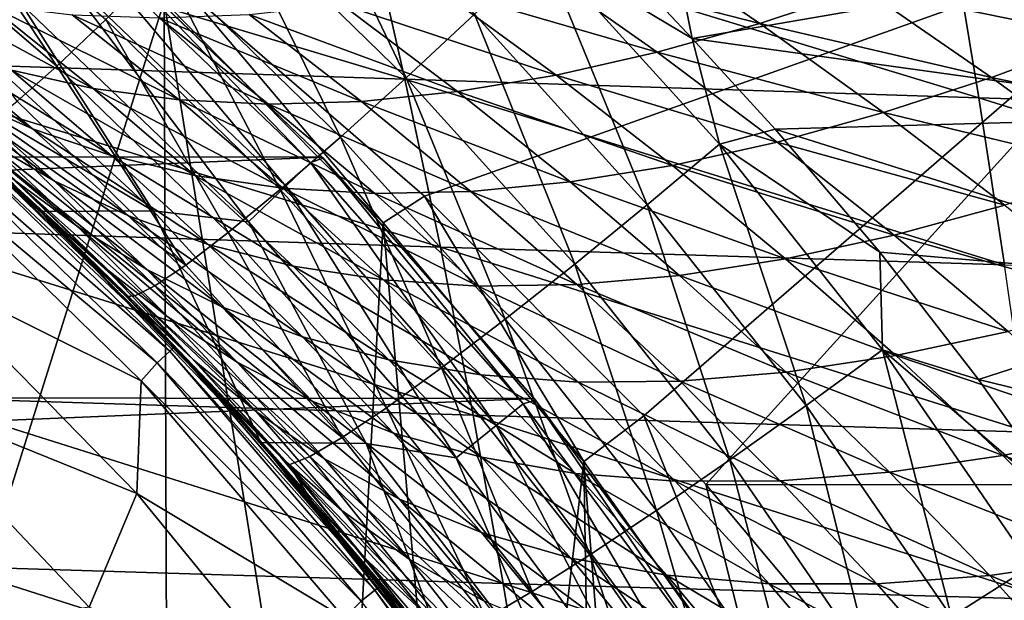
# Model space of a CAD drawing. Header units: metres. Extents: x -31 to 127, y -24 to 31.
# Tile 97 of 150: x 15.44 to 21.65, y 13.79 to 17.46. Entities that reach past the tile are written whole.
import ezdxf

# ---------------------------------------------------------------- set-up
doc = ezdxf.new("R2010")
doc.units = ezdxf.units.M
doc.layers.add('solid_12_381_041_XXX', color=7, linetype='CONTINUOUS')

msp = doc.modelspace()

# ---------------------------------------------------------------- linework, layer by layer
at = {"layer": 'solid_12_381_041_XXX'}
for points in [[(16.34893, 17.569315, 115.500305), (14.845093, 18.857975, 115.500305), (15.159373, 13.798818, 115.500305)], [(17.875589, 17.088713, 141.280869), (16.729206, 18.207933, 141.398468), (17.135256, 18.633341, 141.630005)], [(17.875589, 17.088713, 141.280869), (17.135256, 18.633341, 141.630005), (18.30633, 17.490219, 141.513)], [(15.670764, 17.162403, 140.142303), (14.513988, 18.155102, 140.250305), (14.804288, 18.470177, 140.753616)], [(15.670764, 17.162403, 140.142303), (14.804288, 18.470177, 140.753616), (15.980712, 17.455654, 140.643082)], [(19.48568, 18.316135, 141.698502), (19.681793, 17.337721, 141.604492), (19.515059, 17.513821, 141.620926)], [(23.049683, 17.91835, 141.665024), (19.681793, 17.337721, 141.604492), (19.48568, 18.316135, 141.698502)], [(17.868176, 17.079348, 145.592133), (13.920233, 18.263771, 145.482635), (14.223488, 17.200903, 145.578964)], [(17.868176, 17.079348, 145.592133), (17.627268, 18.138876, 145.493195), (13.920233, 18.263771, 145.482635)], [(15.420331, 16.940132, 139.58638), (14.513988, 18.155102, 140.250305), (15.670764, 17.162403, 140.142303)], [(17.461115, 16.713955, 140.94873), (16.338652, 17.809317, 141.066986), (16.729206, 18.207933, 141.398468)], [(17.461115, 16.713955, 140.94873), (16.729206, 18.207933, 141.398468), (17.875589, 17.088713, 141.280869)], [(23.054792, 18.145294, 115.579964), (16.484989, 17.646711, 115.586174), (17.992638, 16.341906, 115.677109)], [(21.491554, 16.963015, 145.601273), (17.627268, 18.138876, 145.493195), (17.868176, 17.079348, 145.592133)], [(21.491554, 16.963015, 145.601273), (21.316591, 18.018324, 145.500504), (17.627268, 18.138876, 145.493195)], [(23.054792, 18.145294, 115.579964), (17.992638, 16.341906, 115.677109), (19.376026, 14.953816, 115.774796)], [(23.054792, 18.145294, 115.579964), (19.376026, 14.953816, 115.774796), (19.767809, 14.521033, 115.805191)], [(26.989527, 14.518035, 115.85424), (23.054792, 18.145294, 115.579964), (19.767809, 14.521033, 115.805191)], [(15.866746, 18.005188, -4), (-17.31864, 16.614492, -4), (-15.844099, 18.025211, -4)], [(17.345131, 16.586674, -4), (-17.31864, 16.614492, -4), (15.866746, 18.005188, -4)], [(15.806101, 17.959219, -0.618042), (17.272207, 16.55407, -0.618042), (15.886311, 17.989584, -1)], [(17.345131, 16.586674, -4), (15.866746, 18.005188, -4), (15.886311, 17.989584, -1)], [(17.272207, 16.55407, -0.618042), (17.351929, 16.580427, -1), (15.886311, 17.989584, -1)], [(17.345131, 16.586674, -4), (15.886311, 17.989584, -1), (17.351929, 16.580427, -1)], [(19.307964, 17.977354, 103.608223), (20.108046, 17.432417, 103.093315), (18.684765, 17.79842, 103.230293)], [(20.763393, 17.649382, 103.451508), (20.108046, 17.432417, 103.093315), (19.307964, 17.977354, 103.608223)], [(25.100603, 16.851301, 145.606522), (21.316591, 18.018324, 145.500504), (21.491554, 16.963015, 145.601273)], [(25.100603, 16.851301, 145.606522), (24.994013, 17.901617, 145.5047), (21.316591, 18.018324, 145.500504)], [(15.662869, 17.796476, -0.293171), (17.11569, 16.40406, -0.293171), (15.806101, 17.959219, -0.618042)], [(17.11569, 16.40406, -0.293171), (17.272207, 16.55407, -0.618042), (15.806101, 17.959219, -0.618042)], [(23.049683, 17.91835, 141.665024), (23.194696, 16.847443, 141.562271), (19.681793, 17.337721, 141.604492)], [(19.398203, 16.286438, 141.395844), (18.30633, 17.490219, 141.513), (18.735771, 17.901001, 141.645782)], [(18.735771, 17.901001, 141.645782), (19.515059, 17.513821, 141.620926), (19.681793, 17.337721, 141.604492)], [(19.85486, 16.67004, 141.529083), (18.735771, 17.901001, 141.645782), (19.681793, 17.337721, 141.604492)], [(19.398203, 16.286438, 141.395844), (18.735771, 17.901001, 141.645782), (19.85486, 16.67004, 141.529083)], [(21.423643, 17.895807, 103.784729), (22.257172, 17.345058, 103.282776), (20.763393, 17.649382, 103.451508)], [(22.945877, 17.623518, 103.594803), (22.257172, 17.345058, 103.282776), (21.423643, 17.895807, 103.784729)], [(15.662869, 17.796476, -0.293171), (15.448348, 17.552732, -0.07612), (16.881271, 16.179388, -0.07612)], [(15.662869, 17.796476, -0.293171), (16.881271, 16.179388, -0.07612), (17.11569, 16.40406, -0.293171)], [(17.081064, 16.383114, 140.52417), (15.980712, 17.455654, 140.643082), (16.338652, 17.809317, 141.066986)], [(17.081064, 16.383114, 140.52417), (16.338652, 17.809317, 141.066986), (17.461115, 16.713955, 140.94873)], [(18.684765, 17.79842, 103.230293), (19.460503, 17.249763, 102.707977), (18.071321, 17.655563, 102.82679)], [(20.108046, 17.432417, 103.093315), (19.460503, 17.249763, 102.707977), (18.684765, 17.79842, 103.230293)], [(15.900222, 17.02136, 99.825745), (15.383962, 17.137117, 99.261673), (14.734087, 17.655561, 99.89827)], [(15.239278, 17.550301, 100.440926), (15.900222, 17.02136, 99.825745), (14.734087, 17.655561, 99.89827)], [(18.071321, 17.655563, 102.82679), (18.823647, 17.105074, 102.294479), (17.470545, 17.551376, 102.397865)], [(19.460503, 17.249763, 102.707977), (18.823647, 17.105074, 102.294479), (18.071321, 17.655563, 102.82679)], [(16.277842, 16.247917), (14.799156, 17.605453), (14.038029, 17.583307)], [(15.448348, 17.552732, -0.07612), (14.799156, 17.605453), (16.277842, 16.247917)], [(16.484989, 17.646711, 115.586174), (16.34893, 17.569315, 115.500305), (17.731642, 16.17366, 115.500305)], [(17.992638, 16.341906, 115.677109), (16.484989, 17.646711, 115.586174), (17.731642, 16.17366, 115.500305)], [(20.763393, 17.649382, 103.451508), (21.570894, 17.091227, 102.947197), (20.108046, 17.432417, 103.093315)], [(22.257172, 17.345058, 103.282776), (21.570894, 17.091227, 102.947197), (20.763393, 17.649382, 103.451508)], [(15.56597, 16.244917), (14.038029, 17.583307), (15.117009, 16.665115, 92.590202)], [(16.277842, 16.247917), (14.038029, 17.583307), (15.56597, 16.244917)], [(16.34893, 17.569315, 115.500305), (15.159373, 13.798818, 115.500305), (16.367811, 12.342764, 115.500305)], [(16.442133, 16.949556, 100.369057), (15.900222, 17.02136, 99.825745), (15.239278, 17.550301, 100.440926)], [(15.767368, 17.486971, 100.96405), (16.442133, 16.949556, 100.369057), (15.239278, 17.550301, 100.440926)], [(16.881271, 16.179388, -0.07612), (15.448348, 17.552732, -0.07612), (16.277842, 16.247917)], [(16.34893, 17.569315, 115.500305), (16.367811, 12.342764, 115.500305), (17.435272, 10.781229, 115.500305)], [(17.731642, 16.17366, 115.500305), (16.34893, 17.569315, 115.500305), (17.435272, 10.781229, 115.500305)], [(17.470545, 17.551376, 102.397865), (18.200735, 17.001041, 101.853104), (16.884996, 17.487841, 101.943947)], [(18.823647, 17.105074, 102.294479), (18.200735, 17.001041, 101.853104), (17.470545, 17.551376, 102.397865)], [(15.517426, 16.766418, 98.014908), (15.050562, 16.975182, 97.394524), (14.431738, 17.489216, 98.084579)], [(14.894294, 17.294149, 98.680138), (15.517426, 16.766418, 98.014908), (14.431738, 17.489216, 98.084579)], [(17.007723, 16.922354, 100.889275), (16.442133, 16.949556, 100.369057), (15.767368, 17.486971, 100.96405)], [(16.316618, 17.466171, 101.465622), (17.007723, 16.922354, 100.889275), (15.767368, 17.486971, 100.96405)], [(16.884996, 17.487841, 101.943947), (17.594675, 16.939718, 101.38443), (16.316618, 17.466171, 101.465622)], [(18.200735, 17.001041, 101.853104), (17.594675, 16.939718, 101.38443), (16.884996, 17.487841, 101.943947)], [(18.940866, 15.912182, 141.162903), (17.875589, 17.088713, 141.280869), (18.30633, 17.490219, 141.513)], [(18.940866, 15.912182, 141.162903), (18.30633, 17.490219, 141.513), (19.398203, 16.286438, 141.395844)], [(16.751757, 16.110689, 140.02272), (15.670764, 17.162403, 140.142303), (15.980712, 17.455654, 140.643082)], [(16.751757, 16.110689, 140.02272), (15.980712, 17.455654, 140.643082), (17.081064, 16.383114, 140.52417)], [(17.594675, 16.939718, 101.38443), (17.007723, 16.922354, 100.889275), (16.316618, 17.466171, 101.465622)], [(20.108046, 17.432417, 103.093315), (20.889872, 16.868425, 102.583954), (19.460503, 17.249763, 102.707977)], [(21.570894, 17.091227, 102.947197), (20.889872, 16.868425, 102.583954), (20.108046, 17.432417, 103.093315)], [(22.257172, 17.345058, 103.282776), (23.074957, 16.77532, 102.787842), (21.570894, 17.091227, 102.947197)], [(16.014526, 16.597372, 98.620659), (15.517426, 16.766418, 98.014908), (14.894294, 17.294149, 98.680138)], [(15.383962, 17.137117, 99.261673), (16.014526, 16.597372, 98.620659), (14.894294, 17.294149, 98.680138)], [(23.194696, 16.847443, 141.562271), (20.20627, 16.763506, 141.551895), (19.681793, 17.337721, 141.604492)], [(19.85486, 16.67004, 141.529083), (19.681793, 17.337721, 141.604492), (20.20627, 16.763506, 141.551895)], [(15.652917, 16.438229, 96.700562), (15.214239, 16.695923, 96.042084), (14.611921, 17.218344, 96.762909)], [(15.050562, 16.975182, 97.394524), (15.652917, 16.438229, 96.700562), (14.611921, 17.218344, 96.762909)], [(19.460503, 17.249763, 102.707977), (20.217331, 16.681719, 102.190712), (18.823647, 17.105074, 102.294479)], [(20.889872, 16.868425, 102.583954), (20.217331, 16.681719, 102.190712), (19.460503, 17.249763, 102.707977)], [(18.092106, 16.018885, 145.685059), (14.223488, 17.200903, 145.578964), (14.505687, 16.1366, 145.669434)], [(18.092106, 16.018885, 145.685059), (17.868176, 17.079348, 145.592133), (14.223488, 17.200903, 145.578964)], [(16.485437, 15.906452, 139.466141), (15.420331, 16.940132, 139.58638), (15.670764, 17.162403, 140.142303)], [(16.485437, 15.906452, 139.466141), (15.670764, 17.162403, 140.142303), (16.751757, 16.110689, 140.02272)], [(16.541302, 16.471441, 99.207962), (16.014526, 16.597372, 98.620659), (15.383962, 17.137117, 99.261673)], [(15.900222, 17.02136, 99.825745), (16.541302, 16.471441, 99.207962), (15.383962, 17.137117, 99.261673)], [(18.823647, 17.105074, 102.294479), (19.556507, 16.534906, 101.766479), (18.200735, 17.001041, 101.853104)], [(20.217331, 16.681719, 102.190712), (19.556507, 16.534906, 101.766479), (18.823647, 17.105074, 102.294479)], [(18.501575, 15.563626, 140.829605), (17.461115, 16.713955, 140.94873), (17.875589, 17.088713, 141.280869)], [(21.6542, 15.907129, 145.695923), (17.868176, 17.079348, 145.592133), (18.092106, 16.018885, 145.685059)], [(21.6542, 15.907129, 145.695923), (21.491554, 16.963015, 145.601273), (17.868176, 17.079348, 145.592133)], [(18.501575, 15.563626, 140.829605), (17.875589, 17.088713, 141.280869), (18.940866, 15.912182, 141.162903)], [(21.570894, 17.091227, 102.947197), (22.361855, 16.513859, 102.450218), (20.889872, 16.868425, 102.583954)], [(23.074957, 16.77532, 102.787842), (22.361855, 16.513859, 102.450218), (21.570894, 17.091227, 102.947197)], [(15.59373, 16.22541, 93.141426), (15.117009, 16.665115, 92.590202), (14.730701, 17.00754, 93.116318)], [(15.00701, 16.76923, 93.924263), (15.59373, 16.22541, 93.141426), (14.730701, 17.00754, 93.116318)], [(15.801683, 16.149014, 95.318741), (15.393821, 16.449594, 94.623795), (14.802081, 16.981676, 95.375648)], [(15.214239, 16.695923, 96.042084), (15.801683, 16.149014, 95.318741), (14.802081, 16.981676, 95.375648)], [(16.123009, 16.216347, 97.347466), (15.652917, 16.438229, 96.700562), (15.050562, 16.975182, 97.394524)], [(15.517426, 16.766418, 98.014908), (16.123009, 16.216347, 97.347466), (15.050562, 16.975182, 97.394524)], [(17.09672, 16.391449, 99.773163), (16.541302, 16.471441, 99.207962), (15.900222, 17.02136, 99.825745)], [(16.442133, 16.949556, 100.369057), (17.09672, 16.391449, 99.773163), (15.900222, 17.02136, 99.825745)], [(18.200735, 17.001041, 101.853104), (18.911034, 16.430769, 101.311646), (17.594675, 16.939718, 101.38443)], [(19.556507, 16.534906, 101.766479), (18.911034, 16.430769, 101.311646), (18.200735, 17.001041, 101.853104)], [(14.841874, 16.910612, 137.850449), (15.485921, 16.322876, 137.791229), (14.986489, 16.782585, 118.350304)], [(15.117537, 16.720491, 138.408417), (15.485921, 16.322876, 137.791229), (14.841874, 16.910612, 137.850449)], [(15.235677, 16.79335, 139.000183), (15.420331, 16.940132, 139.58638), (16.485437, 15.906452, 139.466141)], [(17.678551, 16.358107, 100.313614), (17.09672, 16.391449, 99.773163), (16.442133, 16.949556, 100.369057)], [(17.007723, 16.922354, 100.889275), (17.678551, 16.358107, 100.313614), (16.442133, 16.949556, 100.369057)], [(17.594675, 16.939718, 101.38443), (18.284182, 16.37141, 100.827003), (17.007723, 16.922354, 100.889275)], [(18.284182, 16.37141, 100.827003), (17.678551, 16.358107, 100.313614), (17.007723, 16.922354, 100.889275)], [(18.911034, 16.430769, 101.311646), (18.284182, 16.37141, 100.827003), (17.594675, 16.939718, 101.38443)], [(25.199928, 15.800646, 145.702164), (21.491554, 16.963015, 145.601273), (21.6542, 15.907129, 145.695923)], [(25.199928, 15.800646, 145.702164), (25.100603, 16.851301, 145.606522), (21.491554, 16.963015, 145.601273)], [(23.194696, 16.847443, 141.562271), (23.329388, 15.776069, 141.465881), (20.20627, 16.763506, 141.551895)], [(20.889872, 16.868425, 102.583954), (21.654409, 16.285013, 102.08197), (20.217331, 16.681719, 102.190712)], [(22.361855, 16.513859, 102.450218), (21.654409, 16.285013, 102.08197), (20.889872, 16.868425, 102.583954)], [(15.117537, 16.720491, 138.408417), (15.235677, 16.79335, 139.000183), (16.28879, 15.774372, 138.879379)], [(16.28879, 15.774372, 138.879379), (15.235677, 16.79335, 139.000183), (16.485437, 15.906452, 139.466141)], [(14.886469, 16.670616, 118.090416), (14.959704, 16.752617, 118.200302), (16.38365, 15.362908, 118.200302)], [(14.959704, 16.752617, 118.200302), (14.986489, 16.782585, 118.350304), (16.412981, 15.390388, 118.350304)], [(16.38365, 15.362908, 118.200302), (14.959704, 16.752617, 118.200302), (16.412981, 15.390388, 118.350304)], [(16.109186, 15.708092, 137.721161), (16.412981, 15.390388, 118.350304), (14.986489, 16.782585, 118.350304)], [(15.485921, 16.322876, 137.791229), (16.109186, 15.708092, 137.721161), (14.986489, 16.782585, 118.350304)], [(15.97223, 15.891204, 93.870766), (15.59373, 16.22541, 93.141426), (15.00701, 16.76923, 93.924263)], [(15.393821, 16.449594, 94.623795), (15.97223, 15.891204, 93.870766), (15.00701, 16.76923, 93.924263)], [(16.626719, 16.035803, 97.97908), (16.123009, 16.216347, 97.347466), (15.517426, 16.766418, 98.014908)], [(16.014526, 16.597372, 98.620659), (16.626719, 16.035803, 97.97908), (15.517426, 16.766418, 98.014908)], [(19.85486, 16.67004, 141.529083), (20.20627, 16.763506, 141.551895), (20.86702, 15.98674, 141.483185)], [(23.329388, 15.776069, 141.465881), (20.86702, 15.98674, 141.483185), (20.20627, 16.763506, 141.551895)], [(14.803308, 16.544127, 118.050301), (14.886469, 16.670616, 118.090416), (16.303444, 15.287711, 118.090416)], [(16.303444, 15.287711, 118.090416), (14.886469, 16.670616, 118.090416), (16.38365, 15.362908, 118.200302)], [(15.56597, 16.244917), (15.117009, 16.665115, 92.590202), (15.666759, 16.149385, 91.824478)], [(15.59373, 16.22541, 93.141426), (15.666759, 16.149385, 91.824478), (15.117009, 16.665115, 92.590202)], [(16.16263, 15.712644, 138.287079), (15.485921, 16.322876, 137.791229), (15.117537, 16.720491, 138.408417)], [(16.16263, 15.712644, 138.287079), (15.117537, 16.720491, 138.408417), (16.28879, 15.774372, 138.879379)], [(16.239025, 15.877595, 96.005646), (15.801683, 16.149014, 95.318741), (15.214239, 16.695923, 96.042084)], [(15.652917, 16.438229, 96.700562), (16.239025, 15.877595, 96.005646), (15.214239, 16.695923, 96.042084)], [(18.099623, 15.256795, 140.403519), (17.081064, 16.383114, 140.52417), (17.461115, 16.713955, 140.94873)], [(18.099623, 15.256795, 140.403519), (17.461115, 16.713955, 140.94873), (18.501575, 15.563626, 140.829605)], [(20.400831, 15.01854, 141.280167), (19.398203, 16.286438, 141.395844), (19.85486, 16.67004, 141.529083)], [(20.217331, 16.681719, 102.190712), (20.9562, 16.094049, 101.680611), (19.556507, 16.534906, 101.766479)], [(20.883684, 15.370202, 141.413376), (19.85486, 16.67004, 141.529083), (20.86702, 15.98674, 141.483185)], [(20.400831, 15.01854, 141.280167), (19.85486, 16.67004, 141.529083), (20.883684, 15.370202, 141.413376)], [(21.654409, 16.285013, 102.08197), (20.9562, 16.094049, 101.680611), (20.217331, 16.681719, 102.190712)], [(17.345131, 16.586674, -4), (-18.657038, 15.09744, -4), (-17.31864, 16.614492, -4)], [(17.163439, 15.900159, 98.591202), (16.626719, 16.035803, 97.97908), (16.014526, 16.597372, 98.620659)], [(16.541302, 16.471441, 99.207962), (17.163439, 15.900159, 98.591202), (16.014526, 16.597372, 98.620659)], [(18.684481, 15.063607, -4), (-18.657038, 15.09744, -4), (17.345131, 16.586674, -4)], [(14.791138, 15.877715, 118.050301), (14.803308, 16.544127, 118.050301), (16.203228, 15.174177, 118.050301)], [(16.203228, 15.174177, 118.050301), (14.803308, 16.544127, 118.050301), (16.303444, 15.287711, 118.090416)], [(17.11569, 16.40406, -0.293171), (18.445192, 14.893453, -0.293171), (17.272207, 16.55407, -0.618042)], [(17.272207, 16.55407, -0.618042), (18.613867, 15.029648, -0.618042), (17.351929, 16.580427, -1)], [(18.445192, 14.893453, -0.293171), (18.613867, 15.029648, -0.618042), (17.272207, 16.55407, -0.618042)], [(18.684481, 15.063607, -4), (17.345131, 16.586674, -4), (17.351929, 16.580427, -1)], [(18.613867, 15.029648, -0.618042), (18.69302, 15.052277, -1), (17.351929, 16.580427, -1)], [(18.684481, 15.063607, -4), (17.351929, 16.580427, -1), (18.69302, 15.052277, -1)], [(19.556507, 16.534906, 101.766479), (20.270836, 15.944901, 101.245148), (18.911034, 16.430769, 101.311646)], [(20.9562, 16.094049, 101.680611), (20.270836, 15.944901, 101.245148), (19.556507, 16.534906, 101.766479)], [(16.374163, 15.576838, 94.595619), (15.97223, 15.891204, 93.870766), (15.393821, 16.449594, 94.623795)], [(15.801683, 16.149014, 95.318741), (16.374163, 15.576838, 94.595619), (15.393821, 16.449594, 94.623795)], [(16.711226, 15.643337, 96.680618), (16.239025, 15.877595, 96.005646), (15.652917, 16.438229, 96.700562)], [(16.123009, 16.216347, 97.347466), (16.711226, 15.643337, 96.680618), (15.652917, 16.438229, 96.700562)], [(17.732037, 15.812375, 99.179771), (17.163439, 15.900159, 98.591202), (16.541302, 16.471441, 99.207962)], [(17.09672, 16.391449, 99.773163), (17.732037, 15.812375, 99.179771), (16.541302, 16.471441, 99.207962)], [(18.911034, 16.430769, 101.311646), (19.602356, 15.840425, 100.776131), (18.284182, 16.37141, 100.827003)], [(20.270836, 15.944901, 101.245148), (19.602356, 15.840425, 100.776131), (18.911034, 16.430769, 101.311646)], [(17.752289, 15.005155, 139.900284), (16.751757, 16.110689, 140.02272), (17.081064, 16.383114, 140.52417)], [(17.11569, 16.40406, -0.293171), (16.881271, 16.179388, -0.07612), (18.192564, 14.689469, -0.07612)], [(17.752289, 15.005155, 139.900284), (17.081064, 16.383114, 140.52417), (18.099623, 15.256795, 140.403519)], [(18.330013, 15.773234, 99.741783), (17.732037, 15.812375, 99.179771), (17.09672, 16.391449, 99.773163)], [(17.678551, 16.358107, 100.313614), (18.330013, 15.773234, 99.741783), (17.09672, 16.391449, 99.773163)], [(17.11569, 16.40406, -0.293171), (18.192564, 14.689469, -0.07612), (18.445192, 14.893453, -0.293171)], [(18.284182, 16.37141, 100.827003), (18.954428, 15.782777, 100.274574), (17.678551, 16.358107, 100.313614)], [(18.954428, 15.782777, 100.274574), (18.330013, 15.773234, 99.741783), (17.678551, 16.358107, 100.313614)], [(19.602356, 15.840425, 100.776131), (18.954428, 15.782777, 100.274574), (18.284182, 16.37141, 100.827003)], [(16.16263, 15.712644, 138.287079), (16.109186, 15.708092, 137.721161), (15.485921, 16.322876, 137.791229)], [(17.992638, 16.341906, 115.677109), (17.731642, 16.17366, 115.500305), (18.99675, 14.666215, 115.500305)], [(19.376026, 14.953816, 115.774796), (17.992638, 16.341906, 115.677109), (18.99675, 14.666215, 115.500305)], [(19.918379, 14.675627, 141.047058), (18.940866, 15.912182, 141.162903), (19.398203, 16.286438, 141.395844)], [(19.918379, 14.675627, 141.047058), (19.398203, 16.286438, 141.395844), (20.400831, 15.01854, 141.280167)], [(16.277842, 16.247917), (15.56597, 16.244917), (16.959312, 14.786589)], [(15.56597, 16.244917), (16.190088, 15.624694, 91.08403), (16.695551, 15.083388, 90.365761)], [(16.959312, 14.786589), (15.56597, 16.244917), (16.695551, 15.083388, 90.365761)], [(15.56597, 16.244917), (15.666759, 16.149385, 91.824478), (16.190088, 15.624694, 91.08403)], [(15.59373, 16.22541, 93.141426), (16.168118, 15.65348, 92.358681), (15.666759, 16.149385, 91.824478)], [(16.53651, 15.305965, 93.119011), (16.168118, 15.65348, 92.358681), (15.59373, 16.22541, 93.141426)], [(15.97223, 15.891204, 93.870766), (16.53651, 15.305965, 93.119011), (15.59373, 16.22541, 93.141426)], [(17.622911, 14.779895), (16.277842, 16.247917), (16.959312, 14.786589)], [(16.881271, 16.179388, -0.07612), (16.277842, 16.247917), (17.622911, 14.779895)], [(21.654409, 16.285013, 102.08197), (22.401676, 15.681586, 101.588608), (20.9562, 16.094049, 101.680611)], [(17.220684, 15.451959, 97.339592), (16.711226, 15.643337, 96.680618), (16.123009, 16.216347, 97.347466)], [(16.626719, 16.035803, 97.97908), (17.220684, 15.451959, 97.339592), (16.123009, 16.216347, 97.347466)], [(18.192564, 14.689469, -0.07612), (16.881271, 16.179388, -0.07612), (17.622911, 14.779895)], [(17.731642, 16.17366, 115.500305), (17.435272, 10.781229, 115.500305), (18.355207, 9.128816, 115.500305)], [(18.99675, 14.666215, 115.500305), (17.731642, 16.17366, 115.500305), (18.355207, 9.128816, 115.500305)], [(18.299059, 14.957491, 145.771973), (14.505687, 16.1366, 145.669434), (14.766828, 15.070865, 145.754028)], [(18.299059, 14.957491, 145.771973), (18.092106, 16.018885, 145.685059), (14.505687, 16.1366, 145.669434)], [(16.168118, 15.65348, 92.358681), (16.190088, 15.624694, 91.08403), (15.666759, 16.149385, 91.824478)], [(16.808764, 15.292677, 95.31234), (16.374163, 15.576838, 94.595619), (15.801683, 16.149014, 95.318741)], [(16.239025, 15.877595, 96.005646), (16.808764, 15.292677, 95.31234), (15.801683, 16.149014, 95.318741)], [(17.472466, 14.817706, 139.341736), (16.485437, 15.906452, 139.466141), (16.751757, 16.110689, 140.02272)], [(17.472466, 14.817706, 139.341736), (16.751757, 16.110689, 140.02272), (17.752289, 15.005155, 139.900284)], [(20.9562, 16.094049, 101.680611), (21.67713, 15.486325, 101.179077), (20.270836, 15.944901, 101.245148)], [(22.401676, 15.681586, 101.588608), (21.67713, 15.486325, 101.179077), (20.9562, 16.094049, 101.680611)], [(17.766748, 15.307176, 97.977936), (17.220684, 15.451959, 97.339592), (16.626719, 16.035803, 97.97908)], [(17.163439, 15.900159, 98.591202), (17.766748, 15.307176, 97.977936), (16.626719, 16.035803, 97.97908)], [(21.804531, 14.850671, 145.784454), (18.092106, 16.018885, 145.685059), (18.299059, 14.957491, 145.771973)], [(21.804531, 14.850671, 145.784454), (21.6542, 15.907129, 145.695923), (18.092106, 16.018885, 145.685059)], [(23.329388, 15.776069, 141.465881), (21.488634, 15.184312, 141.415222), (20.86702, 15.98674, 141.483185)], [(20.883684, 15.370202, 141.413376), (20.86702, 15.98674, 141.483185), (21.488634, 15.184312, 141.415222)], [(20.270836, 15.944901, 101.245148), (20.966661, 15.334751, 100.732071), (19.602356, 15.840425, 100.776131)], [(21.67713, 15.486325, 101.179077), (20.966661, 15.334751, 100.732071), (20.270836, 15.944901, 101.245148)], [(16.176466, 14.463802, 118.050301), (14.587687, 15.10627, 119.262741), (14.791138, 15.877715, 118.050301)], [(16.176466, 14.463802, 118.050301), (14.791138, 15.877715, 118.050301), (16.203228, 15.174177, 118.050301)], [(16.930893, 14.979032, 93.874947), (16.53651, 15.305965, 93.119011), (15.97223, 15.891204, 93.870766)], [(16.374163, 15.576838, 94.595619), (16.930893, 14.979032, 93.874947), (15.97223, 15.891204, 93.870766)], [(17.281916, 15.046934, 96.016754), (16.808764, 15.292677, 95.31234), (16.239025, 15.877595, 96.005646)], [(16.711226, 15.643337, 96.680618), (17.281916, 15.046934, 96.016754), (16.239025, 15.877595, 96.005646)], [(16.28879, 15.774372, 138.879379), (16.485437, 15.906452, 139.466141), (17.472466, 14.817706, 139.341736)], [(18.348173, 15.212086, 98.591171), (17.766748, 15.307176, 97.977936), (17.163439, 15.900159, 98.591202)], [(17.732037, 15.812375, 99.179771), (18.348173, 15.212086, 98.591171), (17.163439, 15.900159, 98.591202)], [(19.456196, 14.356465, 140.713364), (18.501575, 15.563626, 140.829605), (18.940866, 15.912182, 141.162903)], [(19.456196, 14.356465, 140.713364), (18.940866, 15.912182, 141.162903), (19.918379, 14.675627, 141.047058)], [(18.962175, 15.167538, 99.175896), (18.348173, 15.212086, 98.591171), (17.732037, 15.812375, 99.179771)], [(18.330013, 15.773234, 99.741783), (18.962175, 15.167538, 99.175896), (17.732037, 15.812375, 99.179771)], [(19.602356, 15.840425, 100.776131), (20.274744, 15.229788, 100.248329), (18.954428, 15.782777, 100.274574)], [(20.966661, 15.334751, 100.732071), (20.274744, 15.229788, 100.248329), (19.602356, 15.840425, 100.776131)], [(16.16263, 15.712644, 138.287079), (16.28879, 15.774372, 138.879379), (17.267094, 14.697998, 138.752869)], [(17.267094, 14.697998, 138.752869), (16.28879, 15.774372, 138.879379), (17.472466, 14.817706, 139.341736)], [(18.954428, 15.782777, 100.274574), (19.605461, 15.173623, 99.729065), (18.330013, 15.773234, 99.741783)], [(19.605461, 15.173623, 99.729065), (18.962175, 15.167538, 99.175896), (18.330013, 15.773234, 99.741783)], [(20.274744, 15.229788, 100.248329), (19.605461, 15.173623, 99.729065), (18.954428, 15.782777, 100.274574)], [(23.329388, 15.776069, 141.465881), (23.453756, 14.70423, 141.375854), (21.488634, 15.184312, 141.415222)], [(17.136877, 14.644177, 138.158447), (16.109186, 15.708092, 137.721161), (16.16263, 15.712644, 138.287079)], [(16.109186, 15.708092, 137.721161), (16.710474, 15.066853, 137.641464), (16.412981, 15.390388, 118.350304)], [(17.136877, 14.644177, 138.158447), (16.710474, 15.066853, 137.641464), (16.109186, 15.708092, 137.721161)], [(17.136877, 14.644177, 138.158447), (16.16263, 15.712644, 138.287079), (17.267094, 14.697998, 138.752869)], [(16.168118, 15.65348, 92.358681), (16.72908, 15.052879, 91.579033), (16.190088, 15.624694, 91.08403)], [(17.085623, 14.693498, 92.371231), (16.72908, 15.052879, 91.579033), (16.168118, 15.65348, 92.358681)], [(16.53651, 15.305965, 93.119011), (17.085623, 14.693498, 92.371231), (16.168118, 15.65348, 92.358681)], [(16.72908, 15.052879, 91.579033), (16.695551, 15.083388, 90.365761), (16.190088, 15.624694, 91.08403)], [(17.79623, 14.845509, 96.704391), (17.281916, 15.046934, 96.016754), (16.711226, 15.643337, 96.680618)], [(17.220684, 15.451959, 97.339592), (17.79623, 14.845509, 96.704391), (16.711226, 15.643337, 96.680618)], [(17.361345, 14.683254, 94.62265), (16.930893, 14.979032, 93.874947), (16.374163, 15.576838, 94.595619)], [(16.808764, 15.292677, 95.31234), (17.361345, 14.683254, 94.62265), (16.374163, 15.576838, 94.595619)], [(19.03466, 14.075744, 140.286667), (18.099623, 15.256795, 140.403519), (18.501575, 15.563626, 140.829605)], [(19.03466, 14.075744, 140.286667), (18.501575, 15.563626, 140.829605), (19.456196, 14.356465, 140.713364)], [(21.67713, 15.486325, 101.179077), (22.379698, 14.85799, 100.687119), (20.966661, 15.334751, 100.732071)], [(18.351, 14.692253, 97.370193), (17.79623, 14.845509, 96.704391), (17.220684, 15.451959, 97.339592)], [(17.766748, 15.307176, 97.977936), (18.351, 14.692253, 97.370193), (17.220684, 15.451959, 97.339592)], [(16.303444, 15.287711, 118.090416), (16.38365, 15.362908, 118.200302), (17.679016, 13.852631, 118.200302)], [(16.38365, 15.362908, 118.200302), (16.412981, 15.390388, 118.350304), (17.710663, 13.877407, 118.350304)], [(17.679016, 13.852631, 118.200302), (16.38365, 15.362908, 118.200302), (17.710663, 13.877407, 118.350304)], [(17.288784, 14.399582, 137.55928), (17.710663, 13.877407, 118.350304), (16.412981, 15.390388, 118.350304)], [(16.710474, 15.066853, 137.641464), (17.288784, 14.399582, 137.55928), (16.412981, 15.390388, 118.350304)], [(21.317663, 13.68545, 141.16748), (20.400831, 15.01854, 141.280167), (20.883684, 15.370202, 141.413376)], [(20.883684, 15.370202, 141.413376), (21.488634, 15.184312, 141.415222), (22.083946, 14.341741, 141.347275)], [(21.821943, 14.005534, 141.300705), (20.883684, 15.370202, 141.413376), (22.083946, 14.341741, 141.347275)], [(21.317663, 13.68545, 141.16748), (20.883684, 15.370202, 141.413376), (21.821943, 14.005534, 141.300705)], [(17.470879, 14.355366, 93.159134), (17.085623, 14.693498, 92.371231), (16.53651, 15.305965, 93.119011)], [(16.930893, 14.979032, 93.874947), (17.470879, 14.355366, 93.159134), (16.53651, 15.305965, 93.119011)], [(17.83428, 14.427033, 95.35762), (17.361345, 14.683254, 94.62265), (16.808764, 15.292677, 95.31234)], [(17.281916, 15.046934, 96.016754), (17.83428, 14.427033, 95.35762), (16.808764, 15.292677, 95.31234)], [(18.944866, 14.590391, 98.009209), (18.351, 14.692253, 97.370193), (17.766748, 15.307176, 97.977936)], [(18.348173, 15.212086, 98.591171), (18.944866, 14.590391, 98.009209), (17.766748, 15.307176, 97.977936)], [(20.966661, 15.334751, 100.732071), (21.643587, 14.704064, 100.228432), (20.274744, 15.229788, 100.248329)], [(22.379698, 14.85799, 100.687119), (21.643587, 14.704064, 100.228432), (20.966661, 15.334751, 100.732071)], [(16.203228, 15.174177, 118.050301), (16.303444, 15.287711, 118.090416), (17.59247, 13.784826, 118.090416)], [(17.59247, 13.784826, 118.090416), (16.303444, 15.287711, 118.090416), (17.679016, 13.852631, 118.200302)], [(18.671926, 13.845787, 139.782623), (17.752289, 15.005155, 139.900284), (18.099623, 15.256795, 140.403519)], [(18.671926, 13.845787, 139.782623), (18.099623, 15.256795, 140.403519), (19.03466, 14.075744, 140.286667)], [(20.274744, 15.229788, 100.248329), (20.92783, 14.598578, 99.729561), (19.605461, 15.173623, 99.729065)], [(21.643587, 14.704064, 100.228432), (20.92783, 14.598578, 99.729561), (20.274744, 15.229788, 100.248329)], [(16.176466, 14.463802, 118.050301), (16.203228, 15.174177, 118.050301), (17.484802, 13.678875, 118.050301)], [(17.484802, 13.678875, 118.050301), (16.203228, 15.174177, 118.050301), (17.59247, 13.784826, 118.090416)], [(19.574739, 14.540844, 98.617622), (18.944866, 14.590391, 98.009209), (18.348173, 15.212086, 98.591171)], [(18.962175, 15.167538, 99.175896), (19.574739, 14.540844, 98.617622), (18.348173, 15.212086, 98.591171)], [(19.605461, 15.173623, 99.729065), (20.236954, 14.543747, 99.191978), (18.962175, 15.167538, 99.175896)], [(20.236954, 14.543747, 99.191978), (19.574739, 14.540844, 98.617622), (18.962175, 15.167538, 99.175896)], [(20.92783, 14.598578, 99.729561), (20.236954, 14.543747, 99.191978), (19.605461, 15.173623, 99.729065)], [(23.453756, 14.70423, 141.375854), (22.083946, 14.341741, 141.347275), (21.488634, 15.184312, 141.415222)], [(14.587687, 15.10627, 119.262741), (15.875477, 13.746609, 119.262741), (14.989114, 13.59601, 141.120102)], [(16.176466, 14.463802, 118.050301), (15.875477, 13.746609, 119.262741), (14.587687, 15.10627, 119.262741)], [(18.684481, 15.063607, -4), (-19.863508, 13.470638, -4), (-18.657038, 15.09744, -4)], [(19.88932, 13.432317, -4), (-19.863508, 13.470638, -4), (18.684481, 15.063607, -4)], [(18.489035, 13.895164, 145.852859), (14.766828, 15.070865, 145.754028), (15.00691, 14.003695, 145.832748)], [(18.489035, 13.895164, 145.852859), (18.299059, 14.957491, 145.771973), (14.766828, 15.070865, 145.754028)], [(16.959312, 14.786589), (16.695551, 15.083388, 90.365761), (17.179331, 14.529989, 89.669601)], [(17.275087, 14.423376, 90.806648), (17.179331, 14.529989, 89.669601), (16.695551, 15.083388, 90.365761)], [(16.72908, 15.052879, 91.579033), (17.275087, 14.423376, 90.806648), (16.695551, 15.083388, 90.365761)], [(17.136877, 14.644177, 138.158447), (17.288784, 14.399582, 137.55928), (16.710474, 15.066853, 137.641464)], [(17.618177, 14.053691, 91.631134), (17.275087, 14.423376, 90.806648), (16.72908, 15.052879, 91.579033)], [(17.085623, 14.693498, 92.371231), (17.618177, 14.053691, 91.631134), (16.72908, 15.052879, 91.579033)], [(18.35253, 14.216415, 96.075005), (17.83428, 14.427033, 95.35762), (17.281916, 15.046934, 96.016754)], [(17.79623, 14.845509, 96.704391), (18.35253, 14.216415, 96.075005), (17.281916, 15.046934, 96.016754)], [(18.613867, 15.029648, -0.618042), (19.821413, 13.396937, -0.618042), (18.69302, 15.052277, -1)], [(19.88932, 13.432317, -4), (18.684481, 15.063607, -4), (18.69302, 15.052277, -1)], [(19.821413, 13.396937, -0.618042), (19.899956, 13.416101, -1), (18.69302, 15.052277, -1)], [(19.88932, 13.432317, -4), (18.69302, 15.052277, -1), (19.899956, 13.416101, -1)], [(18.38142, 13.674813, 139.223114), (17.472466, 14.817706, 139.341736), (17.752289, 15.005155, 139.900284)], [(18.38142, 13.674813, 139.223114), (17.752289, 15.005155, 139.900284), (18.671926, 13.845787, 139.782623)], [(18.445192, 14.893453, -0.293171), (19.641796, 13.275537, -0.293171), (18.613867, 15.029648, -0.618042)], [(19.641796, 13.275537, -0.293171), (19.821413, 13.396937, -0.618042), (18.613867, 15.029648, -0.618042)], [(20.814499, 13.373836, 140.934357), (19.918379, 14.675627, 141.047058), (20.400831, 15.01854, 141.280167)], [(20.814499, 13.373836, 140.934357), (20.400831, 15.01854, 141.280167), (21.317663, 13.68545, 141.16748)], [(17.895803, 14.049225, 93.938675), (17.470879, 14.355366, 93.159134), (16.930893, 14.979032, 93.874947)], [(17.361345, 14.683254, 94.62265), (17.895803, 14.049225, 93.938675), (16.930893, 14.979032, 93.874947)], [(21.942545, 13.793639, 145.866867), (18.299059, 14.957491, 145.771973), (18.489035, 13.895164, 145.852859)], [(21.942545, 13.793639, 145.866867), (21.804531, 14.850671, 145.784454), (18.299059, 14.957491, 145.771973)], [(19.376026, 14.953816, 115.774796), (18.99675, 14.666215, 115.500305), (20.138784, 13.054431, 115.500305)], [(19.767809, 14.521033, 115.805191), (19.376026, 14.953816, 115.774796), (20.138784, 13.054431, 115.500305)], [(18.445192, 14.893453, -0.293171), (18.192564, 14.689469, -0.07612), (19.372778, 13.093713, -0.07612)], [(18.445192, 14.893453, -0.293171), (19.372778, 13.093713, -0.07612), (19.641796, 13.275537, -0.293171)], [(22.379698, 14.85799, 100.687119), (23.06263, 14.208197, 100.204903), (21.643587, 14.704064, 100.228432)], [(17.267094, 14.697998, 138.752869), (17.472466, 14.817706, 139.341736), (18.38142, 13.674813, 139.223114)], [(18.915325, 14.055381, 96.769257), (18.35253, 14.216415, 96.075005), (17.79623, 14.845509, 96.704391)], [(18.351, 14.692253, 97.370193), (18.915325, 14.055381, 96.769257), (17.79623, 14.845509, 96.704391)], [(16.959312, 14.786589), (17.639042, 13.968328, 88.997734), (18.074755, 13.399747, 88.352234)], [(18.211205, 13.214255), (16.959312, 14.786589), (18.074755, 13.399747, 88.352234)], [(16.959312, 14.786589), (17.179331, 14.529989, 89.669601), (17.639042, 13.968328, 88.997734)], [(17.622911, 14.779895), (16.959312, 14.786589), (18.211205, 13.214255)], [(18.835482, 13.20005), (17.622911, 14.779895), (18.211205, 13.214255)], [(18.192564, 14.689469, -0.07612), (17.622911, 14.779895), (18.835482, 13.20005)], [(17.992847, 13.705831, 92.451408), (17.618177, 14.053691, 91.631134), (17.085623, 14.693498, 92.371231)], [(17.470879, 14.355366, 93.159134), (17.992847, 13.705831, 92.451408), (17.085623, 14.693498, 92.371231)], [(17.136877, 14.644177, 138.158447), (17.267094, 14.697998, 138.752869), (18.170225, 13.566034, 138.633148)], [(18.170225, 13.566034, 138.633148), (17.267094, 14.697998, 138.752869), (18.38142, 13.674813, 139.223114)], [(18.367357, 13.783614, 94.70504), (17.895803, 14.049225, 93.938675), (17.361345, 14.683254, 94.62265)], [(17.83428, 14.427033, 95.35762), (18.367357, 13.783614, 94.70504), (17.361345, 14.683254, 94.62265)], [(19.372778, 13.093713, -0.07612), (18.192564, 14.689469, -0.07612), (18.835482, 13.20005)], [(19.521193, 13.947267, 97.434959), (18.915325, 14.055381, 96.769257), (18.351, 14.692253, 97.370193)], [(18.944866, 14.590391, 98.009209), (19.521193, 13.947267, 97.434959), (18.351, 14.692253, 97.370193)], [(20.333239, 13.084383, 140.600632), (19.456196, 14.356465, 140.713364), (19.918379, 14.675627, 141.047058)], [(20.333239, 13.084383, 140.600632), (19.918379, 14.675627, 141.047058), (20.814499, 13.373836, 140.934357)], [(21.643587, 14.704064, 100.228432), (22.300411, 14.052252, 99.73452), (20.92783, 14.598578, 99.729561)], [(23.06263, 14.208197, 100.204903), (22.300411, 14.052252, 99.73452), (21.643587, 14.704064, 100.228432)], [(18.038805, 13.517706, 138.037598), (17.288784, 14.399582, 137.55928), (17.136877, 14.644177, 138.158447)], [(18.038805, 13.517706, 138.037598), (17.136877, 14.644177, 138.158447), (18.170225, 13.566034, 138.633148)], [(18.99675, 14.666215, 115.500305), (18.355207, 9.128816, 115.500305), (19.117487, 7.399333, 115.500305)], [(18.99675, 14.666215, 115.500305), (19.117487, 7.399333, 115.500305), (19.718094, 5.607636, 115.500305)], [(20.138784, 13.054431, 115.500305), (18.99675, 14.666215, 115.500305), (19.718094, 5.607636, 115.500305)], [(20.166716, 13.893056, 98.067818), (19.521193, 13.947267, 97.434959), (18.944866, 14.590391, 98.009209)], [(19.574739, 14.540844, 98.617622), (20.166716, 13.893056, 98.067818), (18.944866, 14.590391, 98.009209)], [(20.92783, 14.598578, 99.729561), (21.560482, 13.946424, 99.220291), (20.236954, 14.543747, 99.191978)], [(22.300411, 14.052252, 99.73452), (21.560482, 13.946424, 99.220291), (20.92783, 14.598578, 99.729561)], [(17.804474, 13.764939, 90.045441), (17.639042, 13.968328, 88.997734), (17.179331, 14.529989, 89.669601)], [(17.275087, 14.423376, 90.806648), (17.804474, 13.764939, 90.045441), (17.179331, 14.529989, 89.669601)], [(20.236954, 14.543747, 99.191978), (20.847845, 13.892939, 98.663971), (19.574739, 14.540844, 98.617622)], [(20.847845, 13.892939, 98.663971), (20.166716, 13.893056, 98.067818), (19.574739, 14.540844, 98.617622)], [(20.610109, 13.517534, 115.874153), (19.767809, 14.521033, 115.805191), (20.138784, 13.054431, 115.500305)], [(26.989527, 14.518035, 115.85424), (19.767809, 14.521033, 115.805191), (20.610109, 13.517534, 115.874153)], [(21.560482, 13.946424, 99.220291), (20.847845, 13.892939, 98.663971), (20.236954, 14.543747, 99.191978)], [(26.989527, 14.518035, 115.85424), (20.610109, 13.517534, 115.874153), (21.649975, 12.122557, 115.969604)], [(26.989527, 14.518035, 115.85424), (21.649975, 12.122557, 115.969604), (22.439877, 10.905345, 116.048462)], [(17.42314, 12.934849, 118.050301), (15.875477, 13.746609, 119.262741), (16.176466, 14.463802, 118.050301)], [(17.42314, 12.934849, 118.050301), (16.176466, 14.463802, 118.050301), (17.484802, 13.678875, 118.050301)], [(18.132669, 13.386612, 90.902199), (17.804474, 13.764939, 90.045441), (17.275087, 14.423376, 90.806648)], [(17.618177, 14.053691, 91.631134), (18.132669, 13.386612, 90.902199), (17.275087, 14.423376, 90.806648)], [(18.888601, 13.564705, 95.45295), (18.367357, 13.783614, 94.70504), (17.83428, 14.427033, 95.35762)], [(18.35253, 14.216415, 96.075005), (18.888601, 13.564705, 95.45295), (17.83428, 14.427033, 95.35762)], [(17.288784, 14.399582, 137.55928), (17.843082, 13.706728, 137.481735), (17.710663, 13.877407, 118.350304)], [(18.038805, 13.517706, 138.037598), (17.843082, 13.706728, 137.481735), (17.288784, 14.399582, 137.55928)], [(18.410952, 13.39064, 93.263176), (17.992847, 13.705831, 92.451408), (17.470879, 14.355366, 93.159134)], [(17.895803, 14.049225, 93.938675), (18.410952, 13.39064, 93.263176), (17.470879, 14.355366, 93.159134)], [(19.895159, 12.83045, 140.173904), (19.03466, 14.075744, 140.286667), (19.456196, 14.356465, 140.713364)], [(19.895159, 12.83045, 140.173904), (19.456196, 14.356465, 140.713364), (20.333239, 13.084383, 140.600632)], [(19.458708, 13.396582, 96.176353), (18.888601, 13.564705, 95.45295), (18.35253, 14.216415, 96.075005)], [(18.915325, 14.055381, 96.769257), (19.458708, 13.396582, 96.176353), (18.35253, 14.216415, 96.075005)], [(18.49543, 13.030562, 91.754814), (18.132669, 13.386612, 90.902199), (17.618177, 14.053691, 91.631134)], [(17.992847, 13.705831, 92.451408), (18.49543, 13.030562, 91.754814), (17.618177, 14.053691, 91.631134)], [(18.880014, 13.116754, 94.061287), (18.410952, 13.39064, 93.263176), (17.895803, 14.049225, 93.938675)], [(18.367357, 13.783614, 94.70504), (18.880014, 13.116754, 94.061287), (17.895803, 14.049225, 93.938675)], [(19.519144, 12.623199, 139.669815), (18.671926, 13.845787, 139.782623), (19.03466, 14.075744, 140.286667)], [(20.076078, 13.282678, 96.869339), (19.458708, 13.396582, 96.176353), (18.915325, 14.055381, 96.769257)], [(19.521193, 13.947267, 97.434959), (20.076078, 13.282678, 96.869339), (18.915325, 14.055381, 96.769257)], [(19.519144, 12.623199, 139.669815), (19.03466, 14.075744, 140.286667), (19.895159, 12.83045, 140.173904)], [(22.300411, 14.052252, 99.73452), (22.935703, 13.378582, 99.250359), (21.560482, 13.946424, 99.220291)], [(18.662035, 12.831903, 145.927734), (15.00691, 14.003695, 145.832748), (15.225936, 12.93509, 145.905594)], [(18.662035, 12.831903, 145.927734), (18.489035, 13.895164, 145.852859), (15.00691, 14.003695, 145.832748)], [(22.146164, 12.299417, 141.060318), (21.317663, 13.68545, 141.16748), (21.821943, 14.005534, 141.300705)], [(18.315397, 13.07795, 89.298073), (18.074755, 13.399747, 88.352234), (17.639042, 13.968328, 88.997734)], [(17.804474, 13.764939, 90.045441), (18.315397, 13.07795, 89.298073), (17.639042, 13.968328, 88.997734)], [(20.736961, 13.224043, 97.527153), (20.076078, 13.282678, 96.869339), (19.521193, 13.947267, 97.434959)], [(20.166716, 13.893056, 98.067818), (20.736961, 13.224043, 97.527153), (19.521193, 13.947267, 97.434959)], [(21.560482, 13.946424, 99.220291), (22.171375, 13.272838, 98.720741), (20.847845, 13.892939, 98.663971)], [(22.935703, 13.378582, 99.250359), (22.171375, 13.272838, 98.720741), (21.560482, 13.946424, 99.220291)], [(17.679016, 13.852631, 118.200302), (17.710663, 13.877407, 118.350304), (18.86935, 12.255514, 118.350304)], [(18.372269, 12.988831, 137.409821), (18.86935, 12.255514, 118.350304), (17.710663, 13.877407, 118.350304)], [(17.843082, 13.706728, 137.481735), (18.372269, 12.988831, 137.409821), (17.710663, 13.877407, 118.350304)], [(22.068245, 12.736032, 145.943161), (18.489035, 13.895164, 145.852859), (18.662035, 12.831903, 145.927734)], [(22.068245, 12.736032, 145.943161), (21.942545, 13.793639, 145.866867), (18.489035, 13.895164, 145.852859)], [(21.436903, 13.220913, 98.145462), (20.736961, 13.224043, 97.527153), (20.166716, 13.893056, 98.067818)], [(20.847845, 13.892939, 98.663971), (21.436903, 13.220913, 98.145462), (20.166716, 13.893056, 98.067818)], [(22.171375, 13.272838, 98.720741), (21.436903, 13.220913, 98.145462), (20.847845, 13.892939, 98.663971)], [(17.59247, 13.784826, 118.090416), (17.679016, 13.852631, 118.200302), (18.835634, 12.233635, 118.200302)], [(18.835634, 12.233635, 118.200302), (17.679016, 13.852631, 118.200302), (18.86935, 12.255514, 118.350304)], [(18.38142, 13.674813, 139.223114), (18.671926, 13.845787, 139.782623), (19.519144, 12.623199, 139.669815)], [(16.367811, 12.342764, 115.500305), (15.159373, 13.798818, 115.500305), (15.328745, 13.282155, 117.29406)]]:
    msp.add_3dface(points, dxfattribs=at)

doc.saveas('drawing.dxf')
